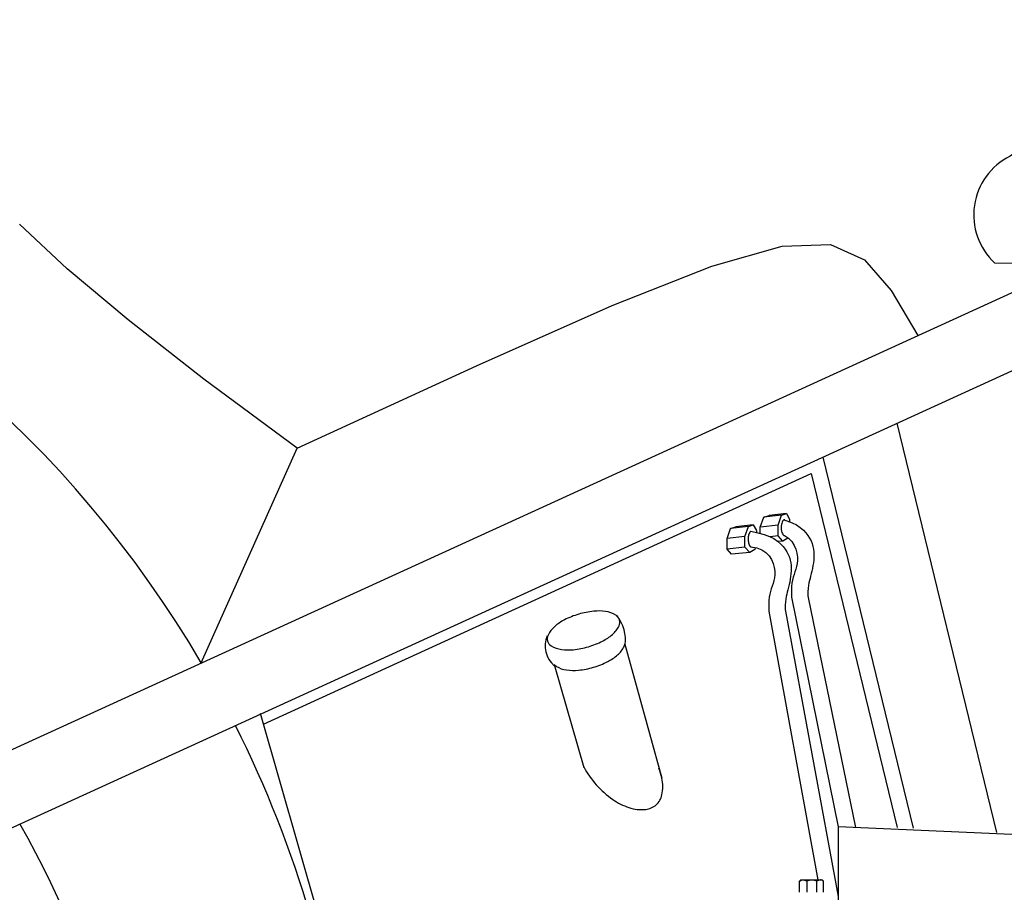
# Model space of a CAD drawing. Extents: x 149 to 250, y -977 to -912.
# Tile 100 of 156: x 239.495 to 239.797, y -963.18 to -962.913. Entities that reach past the tile are written whole.
import ezdxf

# ---------------------------------------------------------------- set-up
doc = ezdxf.new("R2010")
doc.units = 0
doc.header["$MEASUREMENT"] = 0
doc.layers.get('0').update_dxf_attribs({"linetype": 'CONTINUOUS'})

msp = doc.modelspace()

# ---------------------------------------------------------------- linework, layer by layer
for p, q in [((239.5097240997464, -962.9894097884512), (239.4950708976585, -962.9757568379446)), ((239.7070150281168, -962.9885967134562), (239.7285420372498, -962.9825201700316)), ((239.7285420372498, -962.9825201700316), (239.7433891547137, -962.9820103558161)), ((239.7433891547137, -962.9820103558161), (239.753783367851, -962.986664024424)), ((239.753783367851, -962.986664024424), (239.7619516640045, -962.996077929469)), ((239.3106494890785, -963.2196699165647), (239.8200123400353, -962.9870655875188)), ((239.8719842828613, -962.9873205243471), (239.3179231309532, -963.2403462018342)), ((239.5283340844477, -963.005068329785), (239.5097240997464, -962.9894097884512)), ((239.6765811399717, -963.0006432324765), (239.7070150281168, -962.9885967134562)), ((239.7619516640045, -962.996077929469), (239.7701210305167, -963.0098488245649)), ((239.6350133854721, -963.0190629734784), (239.6765811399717, -963.0006432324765)), ((239.5515659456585, -963.0231967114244), (239.5283340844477, -963.005068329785)), ((239.5800847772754, -963.044259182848), (239.6350133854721, -963.0190629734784)), ((239.5800847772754, -963.044259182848), (239.5515659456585, -963.0231967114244)), ((239.7636533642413, -963.0366682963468), (239.794196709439, -963.161941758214)), ((239.5507242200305, -963.1099669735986), (239.5800847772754, -963.044259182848)), ((239.7409743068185, -963.0470315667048), (239.7686729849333, -963.1606376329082)), ((239.5697531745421, -963.1287378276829), (239.7374323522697, -963.052002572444)), ((239.7374323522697, -963.052002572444), (239.7638119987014, -963.1603892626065)), ((239.7229541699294, -963.0654514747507), (239.7245572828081, -963.0649016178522)), ((239.7298928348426, -963.0643283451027), (239.7245572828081, -963.0649016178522)), ((239.7273299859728, -963.0678762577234), (239.7283998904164, -963.0648404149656)), ((239.7283998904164, -963.0648404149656), (239.7298928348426, -963.0643283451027)), ((239.7298928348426, -963.0643283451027), (239.7308333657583, -963.0660653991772)), ((239.7197429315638, -963.0678083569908), (239.7144073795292, -963.0683816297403)), ((239.7182499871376, -963.0683204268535), (239.7197429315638, -963.0678083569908)), ((239.7197429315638, -963.0678083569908), (239.7206834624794, -963.0695454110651)), ((239.7218842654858, -963.0684873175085), (239.7229541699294, -963.0654514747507)), ((239.7273299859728, -963.0678762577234), (239.7219005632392, -963.0684410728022)), ((239.7273299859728, -963.071145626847), (239.7273299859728, -963.0678762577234)), ((239.7308127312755, -963.0661390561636), (239.7308127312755, -963.0668036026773)), ((239.7117343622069, -963.0719673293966), (239.7128042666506, -963.0689314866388)), ((239.7128042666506, -963.0689314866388), (239.7144073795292, -963.0683816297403)), ((239.717180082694, -963.0713562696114), (239.7182499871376, -963.0683204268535)), ((239.7206871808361, -963.0695572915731), (239.7206871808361, -963.07008906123)), ((239.7218842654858, -963.0703610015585), (239.7218842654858, -963.0684873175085)), ((239.7273299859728, -963.071145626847), (239.7248727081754, -963.0713997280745)), ((239.7287889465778, -963.0727803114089), (239.7273299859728, -963.071145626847)), ((239.7117343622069, -963.0752366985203), (239.7117343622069, -963.0719673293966)), ((239.717180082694, -963.0713562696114), (239.7117506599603, -963.0719210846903)), ((239.717180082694, -963.0746256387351), (239.717180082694, -963.0713562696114)), ((239.7287889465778, -963.0727803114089), (239.7273522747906, -963.0728989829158)), ((239.730345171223, -963.0718462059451), (239.7287889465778, -963.0727803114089)), ((239.717180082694, -963.0746256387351), (239.7117343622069, -963.0751887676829)), ((239.7130593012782, -963.0767212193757), (239.7117343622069, -963.0752366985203)), ((239.7186390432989, -963.076260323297), (239.7130593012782, -963.0767212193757)), ((239.7186390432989, -963.076260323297), (239.717180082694, -963.0746256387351)), ((239.7201952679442, -963.075326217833), (239.7186390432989, -963.076260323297)), ((239.7203196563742, -963.0747786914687), (239.7201952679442, -963.075326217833)), ((239.7365062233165, -963.0899628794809), (239.7510396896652, -963.1603470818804)), ((239.7295462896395, -963.0941388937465), (239.7457250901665, -963.1815497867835)), ((239.6804314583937, -963.1042419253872), (239.6916918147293, -963.1453110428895)), ((239.607918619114, -963.2614211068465), (239.5688321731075, -963.1255359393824)), ((239.7457250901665, -963.1601142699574), (239.7457250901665, -963.211993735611)), ((239.7457250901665, -963.1601142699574), (239.8253485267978, -963.1636022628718)), ((239.7338705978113, -963.1768544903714), (239.7342701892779, -963.1764468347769)), ((239.7342701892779, -963.1764468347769), (239.7408327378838, -963.1764468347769)), ((239.7412323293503, -963.1768544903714), (239.7408327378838, -963.1764468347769)), ((239.7338705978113, -963.1802125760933), (239.7338705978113, -963.1768544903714)), ((239.7360959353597, -963.176829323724), (239.7360959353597, -963.1802125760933)), ((239.7391771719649, -963.1802125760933), (239.7391771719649, -963.1768376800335)), ((239.7412313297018, -963.1802125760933), (239.7412313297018, -963.1768534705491))]:
    msp.add_line(p, q)
for points in [[(239.7936146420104, -962.9875897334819, 0.02432983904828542), (240.0212795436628, -962.9795374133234), (240.2081308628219, -962.9741654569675, 0.9104038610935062), (240.0424672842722, -962.7994901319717), (239.904650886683, -962.8821766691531), (239.798327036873, -962.9549302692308, 0.5234497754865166)], [(239.6567496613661, -963.1033362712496, 0.1875637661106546), (239.657877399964, -963.1047970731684, 0.1014756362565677), (239.661015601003, -963.1059081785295, 0.05994627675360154), (239.6646403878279, -963.1059744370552, 0.04631852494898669), (239.669237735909, -963.1050709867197, 0.04631852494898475), (239.6735902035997, -963.103336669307, 0.05994627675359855), (239.6765996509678, -963.1013151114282, 0.1014756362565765), (239.678633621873, -963.0986796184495, 0.1875637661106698), (239.678788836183, -963.0968406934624, 0.18756376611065), (239.6776610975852, -963.0953798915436, 0.1014756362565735), (239.6745228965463, -963.0942687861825, 0.05994627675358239), (239.6708981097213, -963.0942025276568, 0.0463185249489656), (239.6663007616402, -963.0951059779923, 0.04631852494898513), (239.6619482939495, -963.096840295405, 0.05994627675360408), (239.6589388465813, -963.0988618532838, 0.1014756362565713), (239.6569048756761, -963.1014973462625, 0.187563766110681)]]:
    msp.add_lwpolyline(points, format="xyb", close=True)
for points in [[(239.7283998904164, -963.0648404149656), (239.7229541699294, -963.065451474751)], [(239.7291290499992, -963.0662633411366), (239.7300216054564, -963.0665088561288), (239.7316314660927, -963.067121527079), (239.7329878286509, -963.0678104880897), (239.7341198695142, -963.0685599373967), (239.7350567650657, -963.0693540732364), (239.7358276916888, -963.0701770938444), (239.7364618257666, -963.0710131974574), (239.7369847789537, -963.0718493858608), (239.7374079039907, -963.0726838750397), (239.7377389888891, -963.0735176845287), (239.7379858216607, -963.0743518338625), (239.7381561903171, -963.0751873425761), (239.7382578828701, -963.0760252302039), (239.7382986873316, -963.0768665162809), (239.7382863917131, -963.0777122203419), (239.738228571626, -963.0785621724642), (239.7381319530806, -963.0794114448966), (239.7380030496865, -963.0802539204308), (239.7378483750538, -963.0810834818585), (239.7376744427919, -963.0818940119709), (239.7374877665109, -963.0826793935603), (239.7372948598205, -963.0834335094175), (239.7371022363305, -963.0841502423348), (239.736917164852, -963.0848335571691), (239.7367499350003, -963.0855277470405), (239.736611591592, -963.0862871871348), (239.7365131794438, -963.0871662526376), (239.7364657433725, -963.0882193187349), (239.7364803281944, -963.0895007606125), (239.7365062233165, -963.0899628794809)], [(239.7182499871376, -963.0683204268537), (239.7128042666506, -963.0689314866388)], [(239.7189600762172, -963.0697507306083), (239.7188977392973, -963.069799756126), (239.7188335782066, -963.0698636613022), (239.7187686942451, -963.0699400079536), (239.7187041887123, -963.0700263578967), (239.7186411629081, -963.0701202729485), (239.718580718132, -963.0702193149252), (239.7185239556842, -963.070321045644), (239.7184719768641, -963.0704230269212), (239.7184256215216, -963.0705233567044), (239.7183846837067, -963.0706222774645), (239.7183486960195, -963.0707205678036), (239.7183171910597, -963.0708190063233), (239.7182897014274, -963.0709183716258), (239.7182657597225, -963.0710194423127), (239.7182448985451, -963.0711229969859), (239.7182266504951, -963.0712298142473), (239.7182106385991, -963.0713404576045), (239.7181968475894, -963.0714546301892), (239.718185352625, -963.071571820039), (239.7181762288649, -963.0716915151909), (239.718169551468, -963.0718132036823), (239.7181653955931, -963.0719363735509), (239.7181638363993, -963.0720605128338), (239.7181649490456, -963.0721851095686), (239.7181687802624, -963.0723096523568), (239.718175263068, -963.0724336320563), (239.718184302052, -963.0725565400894), (239.718195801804, -963.0726778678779), (239.7182096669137, -963.0727971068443), (239.7182258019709, -963.0729137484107), (239.7182441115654, -963.073027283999), (239.7182645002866, -963.0731372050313), (239.7182868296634, -963.0732430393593), (239.7183107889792, -963.0733444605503), (239.7183360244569, -963.0734411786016), (239.7183621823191, -963.0735329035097), (239.7183889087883, -963.0736193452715), (239.718415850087, -963.073700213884), (239.7184426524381, -963.0737752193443), (239.718468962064, -963.0738440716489), (239.718494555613, -963.0739066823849), (239.7185197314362, -963.0739637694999), (239.71854491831, -963.0740162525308), (239.7185705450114, -963.0740650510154), (239.7185970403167, -963.0741110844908), (239.7186248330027, -963.0741552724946), (239.7186543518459, -963.0741985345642), (239.7186860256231, -963.0742417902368), (239.7187199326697, -963.0742855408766), (239.7187547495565, -963.0743286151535), (239.718788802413, -963.0743694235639), (239.7188204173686, -963.0744063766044), (239.7188479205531, -963.0744378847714), (239.718869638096, -963.074462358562), (239.7188838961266, -963.0744782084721), (239.7188890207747, -963.0744838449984)], [(239.7189600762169, -963.0697507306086), (239.7211691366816, -963.0701642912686), (239.7230616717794, -963.0706848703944), (239.7246715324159, -963.0712975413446), (239.7260278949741, -963.0719865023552), (239.7271599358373, -963.0727359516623), (239.7280968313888, -963.0735300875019), (239.7288677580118, -963.0743531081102), (239.7295018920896, -963.075189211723), (239.7300248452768, -963.0760254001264), (239.7304479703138, -963.0768598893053), (239.7307790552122, -963.0776936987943), (239.7310258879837, -963.078527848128), (239.7311962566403, -963.0793633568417), (239.7312979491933, -963.0802012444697), (239.7313387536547, -963.0810425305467), (239.7313264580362, -963.0818882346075), (239.7312686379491, -963.0827381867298), (239.7311720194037, -963.0835874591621), (239.7310431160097, -963.0844299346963), (239.7308884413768, -963.0852594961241), (239.730714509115, -963.0860700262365), (239.730527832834, -963.0868554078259), (239.7303349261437, -963.0876095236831), (239.7301423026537, -963.0883262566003), (239.729957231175, -963.0890095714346), (239.7297900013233, -963.089703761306), (239.729651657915, -963.0904632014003), (239.729553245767, -963.0913422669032), (239.7295058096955, -963.0923953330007), (239.7295203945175, -963.0936767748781), (239.7295462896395, -963.0941388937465)], [(239.7289342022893, -963.0708981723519), (239.7293239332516, -963.071051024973), (239.7305435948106, -963.0718830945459), (239.7315052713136, -963.0728989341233), (239.7322324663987, -963.0740389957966), (239.732748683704, -963.0752437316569), (239.7330774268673, -963.0764535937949), (239.733242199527, -963.077609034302), (239.7332669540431, -963.0786639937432), (239.7331774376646, -963.0796263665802), (239.7329998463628, -963.0805175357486), (239.7327603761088, -963.0813588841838), (239.7324852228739, -963.0821717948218), (239.7322005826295, -963.0829776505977), (239.7319326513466, -963.0837978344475), (239.7317076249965, -963.0846537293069), (239.7315463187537, -963.0855704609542), (239.7314480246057, -963.0865881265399), (239.7314066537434, -963.0877505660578), (239.7314161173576, -963.0891016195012), (239.7314438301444, -963.0899111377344)], [(239.7188729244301, -963.0744687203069), (239.7208637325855, -963.0747838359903), (239.7223648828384, -963.0753725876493), (239.7235845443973, -963.0762046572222), (239.7245462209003, -963.0772204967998), (239.7252734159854, -963.0783605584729), (239.7257896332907, -963.0795652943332), (239.7261183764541, -963.0807751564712), (239.7262831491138, -963.0819305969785), (239.7263079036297, -963.0829855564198), (239.7262183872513, -963.0839479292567), (239.7260407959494, -963.0848390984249), (239.7258013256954, -963.0856804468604), (239.7255261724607, -963.0864933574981), (239.7252415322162, -963.087299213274), (239.7249736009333, -963.088119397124), (239.7247485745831, -963.0889752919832), (239.7245872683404, -963.0898920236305), (239.7244889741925, -963.0909096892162), (239.7244476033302, -963.0920721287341), (239.7244570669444, -963.0934231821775), (239.7244847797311, -963.0942327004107)], [(239.7314438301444, -963.0899111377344), (239.7457250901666, -963.1601538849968)], [(239.7244847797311, -963.0942327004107), (239.7394597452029, -963.1764468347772)], [(239.6567302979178, -963.1032669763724), (239.6567598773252, -963.1033700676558)], [(239.6588172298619, -963.110540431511), (239.6678618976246, -963.1420632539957)], [(239.7412292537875, -963.1768564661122), (239.7411277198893, -963.1767808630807), (239.7410381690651, -963.1767179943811), (239.7409591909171, -963.1766662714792), (239.7408893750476, -963.1766241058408), (239.7408273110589, -963.1765899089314), (239.7407715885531, -963.1765620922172), (239.7407207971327, -963.1765390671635), (239.7406735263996, -963.1765192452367), (239.740628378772, -963.1765013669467), (239.7405840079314, -963.1764854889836), (239.7405390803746, -963.1764719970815), (239.7404922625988, -963.176461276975), (239.740442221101, -963.1764537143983), (239.7403876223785, -963.1764496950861), (239.7403271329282, -963.1764496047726), (239.7402594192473, -963.1764538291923), (239.7401829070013, -963.176463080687), (239.7400950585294, -963.1764793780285), (239.7399930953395, -963.1765050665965), (239.739874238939, -963.1765424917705), (239.7397357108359, -963.1765939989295), (239.7395747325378, -963.1766619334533), (239.7393885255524, -963.1767486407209), (239.7391743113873, -963.1768564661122)]]:
    msp.add_lwpolyline(points)
for points in [[(239.7293777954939, -963.0662400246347, 0.04537940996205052), (239.7292883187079, -963.0662336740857, 0.1943756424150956), (239.7289471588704, -963.0663794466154, 0.09974410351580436), (239.728559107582, -963.0669663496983, 0.05740493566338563), (239.7283536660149, -963.0677066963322, 0.04398841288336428), (239.7282855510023, -963.0687056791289, 0.04398841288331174), (239.7283932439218, -963.0697011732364, 0.05740493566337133), (239.7286278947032, -963.0704327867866, 0.09974410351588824), (239.7290389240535, -963.0710038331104, 0.08332006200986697), (239.7291758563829, -963.0710939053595, 0.1943756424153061)], [(239.7293855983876, -963.0711359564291, 0.02860344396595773), (239.7294420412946, -963.0711315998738, 0.09974410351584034)], [(239.6588172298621, -963.1105404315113, 0.08190576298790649), (239.6594478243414, -963.111078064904, 0.1014756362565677), (239.6625860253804, -963.1121891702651, 0.05994627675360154), (239.6662108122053, -963.1122554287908, 0.04631852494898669), (239.6708081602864, -963.1113519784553, 0.04631852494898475), (239.6751606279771, -963.1096176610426, 0.05994627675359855), (239.6781700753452, -963.1075961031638, 0.1014756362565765), (239.6802040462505, -963.1049606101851, 0.07441935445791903), (239.6804314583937, -963.1042419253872, 0.1019736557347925)]]:
    msp.add_lwpolyline(points, format="xyb")
for centre, radius, start, end in [((239.2542785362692, -963.283914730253), 0.3437118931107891, 30.40346607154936, 106.6735277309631), ((239.6693698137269, -963.10290098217), 0.01121914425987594, 350.6684886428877, 40.74208473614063), ((239.6641050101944, -963.1047632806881), 0.008091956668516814, 158.0907324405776, 229.1609027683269), ((239.261991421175, -963.2700304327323), 0.3120000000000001, 148.8350977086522, 322.3134008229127), ((239.2542785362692, -963.283914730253), 0.3437118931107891, 5.776148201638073, 26.75504685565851), ((239.6935851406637, -963.1276738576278), 0.02943074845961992, 208.8554168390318, 221.8312911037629), ((239.6728476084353, -963.1493417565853), 0.01934882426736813, 12.17439469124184, 21.4318888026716), ((239.6798026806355, -963.1478412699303), 0.01223373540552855, 347.8658602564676, 12.17439469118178), ((239.6935851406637, -963.1276738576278), 0.02943074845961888, 221.831291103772, 235.1020093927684), ((239.6878170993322, -963.1359427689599), 0.01934882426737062, 235.1020093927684, 251.4881875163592), ((239.6862211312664, -963.1492212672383), 0.005668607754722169, 311.8312911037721, 347.8658602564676), ((239.6855580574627, -963.1426897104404), 0.01223373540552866, 251.4881875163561, 275.7967219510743), ((239.6862211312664, -963.1492212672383), 0.005668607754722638, 275.7967219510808, 311.8312911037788), ((239.2590374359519, -963.2947735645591), 0.2722995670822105, 355.7633681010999, 29.83229514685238), ((239.7349954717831, -963.1783264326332), 0.001838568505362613, 54.00665829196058, 128.03067165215), ((239.7376252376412, -963.180050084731), 0.003565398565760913, 64.2449191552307, 115.7550808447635)]:
    msp.add_arc(centre, radius, start, end)

doc.saveas('drawing.dxf')
